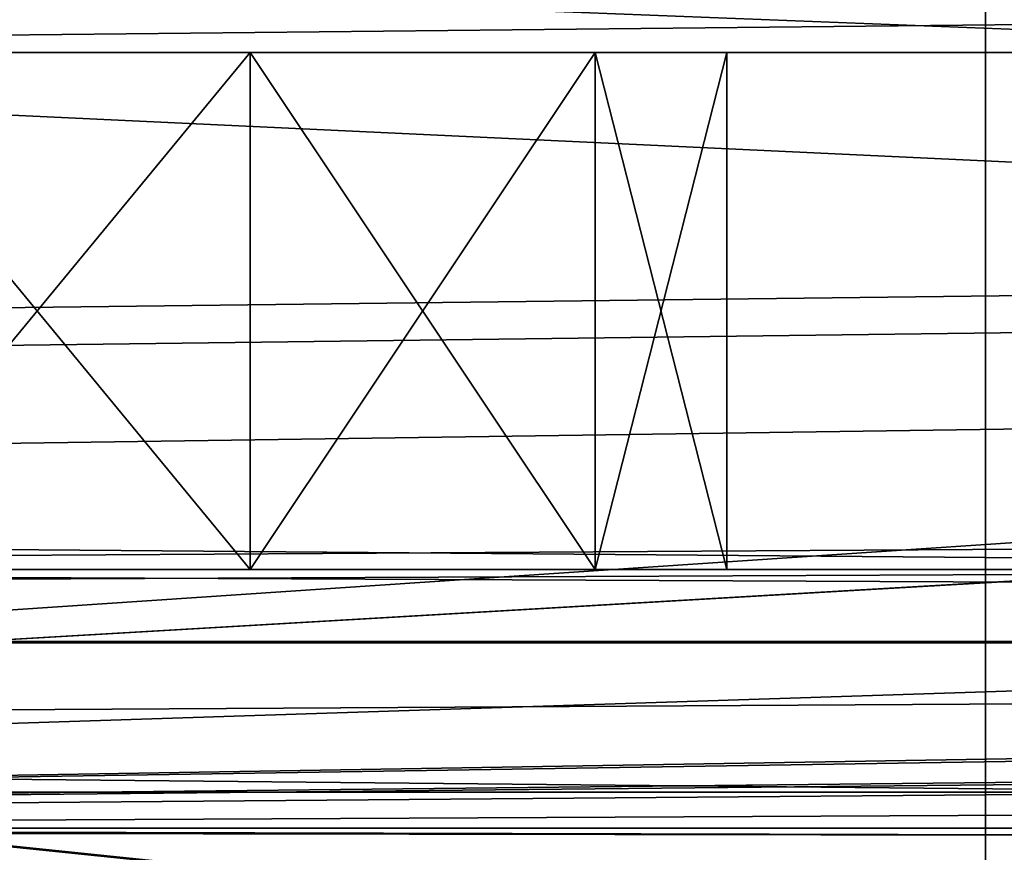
# Model space of a CAD drawing. Extents: x -398 to 398, y -1355 to -82.
# Tile 95 of 256: x -150.1 to -144.39, y -109.87 to -105.04. Entities that reach past the tile are written whole.
import ezdxf

# ---------------------------------------------------------------- set-up
doc = ezdxf.new("R2010")
doc.units = 0
doc.header["$MEASUREMENT"] = 0

msp = doc.modelspace()

# ---------------------------------------------------------------- linework, layer by layer
for points in [[(395.5, -525.467285, 437.803314), (395.5, -81.938164, 160.655502), (-395.5, -81.938164, 160.655502)], [(395.5, -525.467285, 437.803314), (-395.5, -81.938164, 160.655502), (-395.5, -525.467285, 437.803314)], [(-22.229691, -124.655098, 181.452103), (-396.5, -85.435806, 156.945206), (-395.5, -84.587761, 156.415207)], [(-22.229691, -124.6604, 181.443604), (-396.5, -85.441109, 156.936707), (-395.5, -84.593063, 156.406799)], [(395.5, -528.116882, 433.562988), (395.5, -84.587761, 156.415207), (-395.5, -84.587761, 156.415207)], [(395.5, -528.116882, 433.562988), (-395.5, -84.587761, 156.415207), (-395.5, -528.116882, 433.562988)], [(-395.5, -84.587761, 156.415207), (395.5, -84.587761, 156.415207), (-19.442101, -123.289597, 180.598801)], [(-395.5, -84.587761, 156.415207), (-19.442101, -123.289597, 180.598801), (-21.06683, -123.633301, 180.813599)], [(-395.5, -84.587761, 156.415207), (-21.06683, -123.633301, 180.813599), (-22.229691, -124.655098, 181.452103)], [(-395.5, -84.593063, 156.406799), (395.5, -84.593063, 156.406799), (-19.442101, -123.294899, 180.590302)], [(-395.5, -84.593063, 156.406799), (-19.442101, -123.294899, 180.590302), (-21.06683, -123.638603, 180.805099)], [(-395.5, -84.593063, 156.406799), (-21.06683, -123.638603, 180.805099), (-22.229691, -124.6604, 181.443604)], [(-396.5, -85.435806, 156.945206), (-22.478531, -125.502296, 181.981506), (-22.478531, -130.514999, 185.1138)], [(-396.5, -85.435806, 156.945206), (-22.478531, -130.514999, 185.1138), (-50.35714, -414.036102, 362.277405)], [(-396.5, -85.435806, 156.945206), (-50.35714, -414.036102, 362.277405), (-52.76738, -414.882812, 362.806488)], [(-396.5, -85.435806, 156.945206), (-52.76738, -414.882812, 362.806488), (-53.272449, -415.311096, 363.074097)], [(-396.5, -85.435806, 156.945206), (-53.272449, -415.311096, 363.074097), (-54.270809, -417.355103, 364.351288)], [(-396.5, -85.435806, 156.945206), (-54.270809, -417.355103, 364.351288), (-54.270809, -417.960785, 364.729889)], [(-396.5, -85.435806, 156.945206), (-54.270809, -417.960785, 364.729889), (-53.272449, -420.004791, 366.007111)], [(-396.5, -85.435806, 156.945206), (-53.272449, -420.004791, 366.007111), (-396.366211, -527.69281, 433.298004)], [(-22.478531, -125.502296, 181.981506), (-396.5, -85.435806, 156.945206), (-22.229691, -124.655098, 181.452103)], [(-396.5, -85.441109, 156.936707), (-22.478531, -125.507599, 181.973007), (-22.478531, -130.520294, 185.105301)], [(-396.5, -85.441109, 156.936707), (-22.478531, -130.520294, 185.105301), (-50.35714, -414.041412, 362.26889)], [(-396.5, -85.441109, 156.936707), (-50.35714, -414.041412, 362.26889), (-52.76738, -414.888092, 362.798004)], [(-396.5, -85.441109, 156.936707), (-52.76738, -414.888092, 362.798004), (-53.272449, -415.316406, 363.065613)], [(-396.5, -85.441109, 156.936707), (-53.272449, -415.316406, 363.065613), (-54.270809, -417.360413, 364.342896)], [(-396.5, -85.441109, 156.936707), (-54.270809, -417.360413, 364.342896), (-54.270809, -417.966095, 364.721405)], [(-396.5, -85.441109, 156.936707), (-54.270809, -417.966095, 364.721405), (-53.272449, -420.010101, 365.998596)], [(-396.5, -85.441109, 156.936707), (-53.272449, -420.010101, 365.998596), (-396.366211, -527.69812, 433.289612)], [(-22.478531, -125.507599, 181.973007), (-396.5, -85.441109, 156.936707), (-22.229691, -124.6604, 181.443604)], [(243, -100.280098, 127.672203), (-235.265503, -167.884293, 169.916), (-243, -100.280098, 127.672203)], [(243, -100.280098, 127.672203), (235.265503, -167.884293, 169.916), (-235.265503, -167.884293, 169.916)], [(243, -100.704002, 126.993698), (-235.265503, -168.308197, 169.237503), (-243, -100.704002, 126.993698)], [(243, -100.704002, 126.993698), (235.265503, -168.308197, 169.237503), (-235.265503, -168.308197, 169.237503)], [(-243, -101.233902, -0.8), (-231.629807, -107.4487, -0.8), (-85.172813, -108.651802, -0.8)], [(-243, -101.233902, -0.8), (-85.172813, -108.651802, -0.8), (-84.370171, -107.4487, -0.8)], [(-243, -101.233902, -0.8), (-84.370171, -107.4487, -0.8), (-83, -106.983902, -0.8)], [(-243, -101.233902, -0.8), (-83, -106.983902, -0.8), (80.827187, -108.651802, -0.8)], [(-243, -101.233902, -0.8), (80.827187, -108.651802, -0.8), (81.629829, -107.4487, -0.8)], [(-243, -101.233902, -0.8), (81.629829, -107.4487, -0.8), (83, -106.983902, -0.8)], [(-243, -101.233902, -0.8), (83, -106.983902, -0.8), (230.827194, -108.651802, -0.8)], [(-243, -101.233902, -0.8), (230.827194, -108.651802, -0.8), (231.629807, -107.4487, -0.8)], [(-243, -101.233902, -0.8), (231.629807, -107.4487, -0.8), (233, -106.983902, -0.8)], [(-243, -101.233902, -0.8), (233, -106.983902, -0.8), (242.412903, -106.942398, -0.8)], [(-243, -101.233902, -0.8), (242.412903, -106.942398, -0.8), (243, -103.233902, -0.8)], [(-243, -101.233902), (-231.629807, -107.4487), (-85.172813, -108.651802)], [(-243, -101.233902), (-85.172813, -108.651802), (-84.370171, -107.4487)], [(-243, -101.233902), (-84.370171, -107.4487), (-83, -106.983902)], [(-243, -101.233902), (-83, -106.983902), (80.827187, -108.651802)], [(-243, -101.233902), (80.827187, -108.651802), (81.629829, -107.4487)], [(-243, -101.233902), (81.629829, -107.4487), (83, -106.983902)], [(-243, -101.233902), (83, -106.983902), (230.827194, -108.651802)], [(-243, -101.233902), (230.827194, -108.651802), (231.629807, -107.4487)], [(-243, -101.233902), (231.629807, -107.4487), (233, -106.983902)], [(-243, -101.233902), (233, -106.983902), (242.412903, -106.942398)], [(-243, -101.233902), (242.412903, -106.942398), (243, -103.233902)], [(-144.5, -101.233902, 114.3228), (-144.5, -101.233902, 115.122803), (-144.5, -110.233902, 114.3228)], [(-144.5, -110.233902, 114.3228), (-144.5, -101.233902, 115.122803), (-144.5, -110.233902, 115.122803)], [(-31, -102.983902, 114.3228), (-144.5, -101.233902, 114.3228), (-31, -107.483902, 114.3228)], [(-31, -107.483902, 114.3228), (-144.5, -101.233902, 114.3228), (-144.5, -110.233902, 114.3228)], [(-31, -102.983902, 115.122803), (-144.5, -101.233902, 115.122803), (-31, -107.483902, 115.122803)], [(-31, -107.483902, 115.122803), (-144.5, -101.233902, 115.122803), (-144.5, -110.233902, 115.122803)], [(-255, -101.733902), (-233, -107.733902), (255, -101.733902)], [(-255, -101.733902, 0.8), (-233, -107.733902, 0.8), (255, -101.733902, 0.8)], [(255, -101.733902), (-233, -107.733902), (-232.166, -107.986397)], [(255, -101.733902, 0.8), (-233, -107.733902, 0.8), (-232.166, -107.986397, 0.8)], [(255, -101.733902), (-232.166, -107.986397), (-231.614594, -108.660004)], [(255, -101.733902, 0.8), (-232.166, -107.986397, 0.8), (-231.614594, -108.660004, 0.8)], [(255, -101.733902), (-231.614594, -108.660004), (-83, -107.733902)], [(255, -101.733902, 0.8), (-231.614594, -108.660004, 0.8), (-83, -107.733902, 0.8)], [(-169, -103.733902, 13.57285), (-169, -109.733902, 13.57285), (-105, -105.433899, 13.57285)], [(-169, -103.733902, 13.57285), (-105, -105.433899, 13.57285), (-105, -104.933899, 13.57285)], [(-169, -109.733902, 113.5728), (-169, -103.733902, 113.5728), (-29.5, -105.233902, 113.5728)], [(-169, -103.733902, 113.5728), (169, -103.733902, 113.5728), (22.5, -105.233902, 113.5728)], [(-169, -103.733902, 113.5728), (22.5, -105.233902, 113.5728), (-22.5, -105.233902, 113.5728)], [(-169, -103.733902, 113.5728), (-22.5, -105.233902, 113.5728), (-29.5, -105.233902, 113.5728)], [(-160, -105.233902, 23.572849), (160, -105.233902, 23.572849), (-160, -103.733902, 23.572849)], [(-160, -103.733902, 23.572849), (160, -105.233902, 23.572849), (160, -103.733902, 23.572849)], [(-15.6, -105.233902, 103.5728), (-160, -105.233902, 103.5728), (-15.6, -103.733902, 103.5728)], [(-15.6, -103.733902, 103.5728), (-160, -105.233902, 103.5728), (-160, -103.733902, 103.5728)], [(-169, -109.733902, 113.5728), (-29.5, -105.233902, 113.5728), (-29.5, -108.233902, 113.5728)], [(-160, -105.233902, 103.5728), (-151.530807, -105.233902, 102.268402), (-150, -105.233902, 102.572899)], [(-160, -105.233902, 103.5728), (-150, -105.233902, 102.572899), (-15.6, -105.233902, 103.5728)], [(-160, -105.233902, 23.572849), (160, -105.233902, 23.572849), (-150, -105.233902, 24.57283)], [(-160, -105.233902, 23.572849), (-150, -105.233902, 24.57283), (-151.530807, -105.233902, 24.87727)], [(-150, -105.233902, 92.572861), (-150, -105.233902, 94.57283), (-151.530807, -105.233902, 94.877274)], [(-150, -105.233902, 92.572861), (-151.530807, -105.233902, 94.877274), (-151.530807, -105.233902, 92.268417)], [(-150, -105.233902, 32.572861), (-151.530807, -105.233902, 34.87727), (-151.530807, -105.233902, 32.268421)], [(-151.530807, -105.233902, 34.87727), (-150, -105.233902, 32.572861), (-150, -105.233902, 34.57283)], [(-150, -105.233902, 42.572861), (-151.530807, -105.233902, 44.87727), (-151.530807, -105.233902, 42.268421)], [(-151.530807, -105.233902, 44.87727), (-150, -105.233902, 42.572861), (-150, -105.233902, 44.57283)], [(-150, -105.233902, 52.572861), (-151.530807, -105.233902, 54.87727), (-151.530807, -105.233902, 52.268421)], [(-151.530807, -105.233902, 54.87727), (-150, -105.233902, 52.572861), (-150, -105.233902, 54.57283)], [(-150, -105.233902, 72.572861), (-151.530807, -105.233902, 74.877274), (-151.530807, -105.233902, 72.268417)], [(-151.530807, -105.233902, 74.877274), (-150, -105.233902, 72.572861), (-150, -105.233902, 74.57283)], [(-150, -105.233902, 82.572861), (-151.530807, -105.233902, 84.877274), (-151.530807, -105.233902, 82.268417)], [(-151.530807, -105.233902, 84.877274), (-150, -105.233902, 82.572861), (-150, -105.233902, 84.57283)], [(-150, -105.233902, 62.572861), (-151.530807, -105.233902, 64.877274), (-151.530807, -105.233902, 62.268421)], [(-151.530807, -105.233902, 64.877274), (-150, -105.233902, 62.572861), (-150, -105.233902, 64.57283)], [(-148.763901, -105.233902, 32.377071), (-148.763901, -108.233902, 32.377071), (-151.236099, -108.233902, 32.377071)], [(-148.763901, -105.233902, 32.377071), (-151.236099, -108.233902, 32.377071), (-151.236099, -105.233902, 32.377071)], [(-151.236099, -105.233902, 24.76862), (-151.236099, -108.233902, 24.76862), (-148.763901, -108.233902, 24.76862)], [(-151.236099, -105.233902, 24.76862), (-148.763901, -108.233902, 24.76862), (-148.763901, -105.233902, 24.76862)], [(-148.763901, -105.233902, 42.377071), (-148.763901, -108.233902, 42.377071), (-151.236099, -108.233902, 42.377071)], [(-148.763901, -105.233902, 42.377071), (-151.236099, -108.233902, 42.377071), (-151.236099, -105.233902, 42.377071)], [(-151.236099, -105.233902, 34.76862), (-151.236099, -108.233902, 34.76862), (-148.763901, -108.233902, 34.76862)], [(-151.236099, -105.233902, 34.76862), (-148.763901, -108.233902, 34.76862), (-148.763901, -105.233902, 34.76862)], [(-148.763901, -105.233902, 52.377071), (-148.763901, -108.233902, 52.377071), (-151.236099, -108.233902, 52.377071)], [(-148.763901, -105.233902, 52.377071), (-151.236099, -108.233902, 52.377071), (-151.236099, -105.233902, 52.377071)], [(-151.236099, -105.233902, 44.76862), (-151.236099, -108.233902, 44.76862), (-148.763901, -108.233902, 44.76862)], [(-151.236099, -105.233902, 44.76862), (-148.763901, -108.233902, 44.76862), (-148.763901, -105.233902, 44.76862)], [(-148.763901, -105.233902, 62.377071), (-148.763901, -108.233902, 62.377071), (-151.236099, -108.233902, 62.377071)], [(-148.763901, -105.233902, 62.377071), (-151.236099, -108.233902, 62.377071), (-151.236099, -105.233902, 62.377071)], [(-151.236099, -105.233902, 54.76862), (-151.236099, -108.233902, 54.76862), (-148.763901, -108.233902, 54.76862)], [(-151.236099, -105.233902, 54.76862), (-148.763901, -108.233902, 54.76862), (-148.763901, -105.233902, 54.76862)], [(-148.763901, -105.233902, 72.377083), (-148.763901, -108.233902, 72.377083), (-151.236099, -108.233902, 72.377083)], [(-148.763901, -105.233902, 72.377083), (-151.236099, -108.233902, 72.377083), (-151.236099, -105.233902, 72.377083)], [(-151.236099, -105.233902, 64.768623), (-151.236099, -108.233902, 64.768623), (-148.763901, -108.233902, 64.768623)], [(-151.236099, -105.233902, 64.768623), (-148.763901, -108.233902, 64.768623), (-148.763901, -105.233902, 64.768623)], [(-148.763901, -105.233902, 82.377083), (-148.763901, -108.233902, 82.377083), (-151.236099, -108.233902, 82.377083)], [(-148.763901, -105.233902, 82.377083), (-151.236099, -108.233902, 82.377083), (-151.236099, -105.233902, 82.377083)], [(-151.236099, -105.233902, 74.768623), (-151.236099, -108.233902, 74.768623), (-148.763901, -108.233902, 74.768623)], [(-151.236099, -105.233902, 74.768623), (-148.763901, -108.233902, 74.768623), (-148.763901, -105.233902, 74.768623)], [(-148.763901, -105.233902, 92.377083), (-148.763901, -108.233902, 92.377083), (-151.236099, -108.233902, 92.377083)], [(-148.763901, -105.233902, 92.377083), (-151.236099, -108.233902, 92.377083), (-151.236099, -105.233902, 92.377083)], [(-151.236099, -105.233902, 84.768623), (-151.236099, -108.233902, 84.768623), (-148.763901, -108.233902, 84.768623)], [(-151.236099, -105.233902, 84.768623), (-148.763901, -108.233902, 84.768623), (-148.763901, -105.233902, 84.768623)], [(-148.763901, -105.233902, 102.377098), (-148.763901, -108.233902, 102.377098), (-151.236099, -108.233902, 102.377098)], [(-148.763901, -105.233902, 102.377098), (-151.236099, -108.233902, 102.377098), (-151.236099, -105.233902, 102.377098)], [(-151.236099, -105.233902, 94.768623), (-151.236099, -108.233902, 94.768623), (-148.763901, -108.233902, 94.768623)], [(-151.236099, -105.233902, 94.768623), (-148.763901, -108.233902, 94.768623), (-148.763901, -105.233902, 94.768623)], [(-15.6, -105.233902, 103.5728), (-150, -105.233902, 102.572899), (-140, -105.233902, 102.572899)], [(160, -105.233902, 23.572849), (-140, -105.233902, 24.57283), (-150, -105.233902, 24.57283)], [(-148.469193, -105.233902, 92.268417), (-148.469193, -105.233902, 94.877274), (-150, -105.233902, 94.57283)], [(-148.469193, -105.233902, 92.268417), (-150, -105.233902, 94.57283), (-150, -105.233902, 92.572861)], [(-148.469193, -105.233902, 102.268402), (-140, -105.233902, 102.572899), (-150, -105.233902, 102.572899)], [(-141.530807, -105.233902, 24.87727), (-148.469193, -105.233902, 24.87727), (-150, -105.233902, 24.57283)], [(-141.530807, -105.233902, 24.87727), (-150, -105.233902, 24.57283), (-140, -105.233902, 24.57283)], [(-150, -105.233902, 34.57283), (-150, -105.233902, 32.572861), (-148.469193, -105.233902, 32.268421)], [(-150, -105.233902, 34.57283), (-148.469193, -105.233902, 32.268421), (-148.469193, -105.233902, 34.87727)], [(-150, -105.233902, 44.57283), (-150, -105.233902, 42.572861), (-148.469193, -105.233902, 42.268421)], [(-150, -105.233902, 44.57283), (-148.469193, -105.233902, 42.268421), (-148.469193, -105.233902, 44.87727)], [(-150, -105.233902, 54.57283), (-150, -105.233902, 52.572861), (-148.469193, -105.233902, 52.268421)], [(-150, -105.233902, 54.57283), (-148.469193, -105.233902, 52.268421), (-148.469193, -105.233902, 54.87727)], [(-150, -105.233902, 74.57283), (-150, -105.233902, 72.572861), (-148.469193, -105.233902, 72.268417)], [(-150, -105.233902, 74.57283), (-148.469193, -105.233902, 72.268417), (-148.469193, -105.233902, 74.877274)], [(-150, -105.233902, 84.57283), (-150, -105.233902, 82.572861), (-148.469193, -105.233902, 82.268417)], [(-150, -105.233902, 84.57283), (-148.469193, -105.233902, 82.268417), (-148.469193, -105.233902, 84.877274)], [(-150, -105.233902, 64.57283), (-150, -105.233902, 62.572861), (-148.469193, -105.233902, 62.268421)], [(-150, -105.233902, 64.57283), (-148.469193, -105.233902, 62.268421), (-148.469193, -105.233902, 64.877274)], [(-148.763901, -108.233902, 32.377071), (-146.763901, -105.233902, 30.92399), (-146.763901, -108.233902, 30.92399)], [(-146.763901, -105.233902, 30.92399), (-148.763901, -108.233902, 32.377071), (-148.763901, -105.233902, 32.377071)], [(-148.763901, -105.233902, 24.76862), (-148.763901, -108.233902, 24.76862), (-146.763901, -108.233902, 26.221701)], [(-148.763901, -105.233902, 24.76862), (-146.763901, -108.233902, 26.221701), (-146.763901, -105.233902, 26.221701)], [(-148.763901, -108.233902, 42.377071), (-146.763901, -105.233902, 40.923988), (-146.763901, -108.233902, 40.923988)], [(-146.763901, -105.233902, 40.923988), (-148.763901, -108.233902, 42.377071), (-148.763901, -105.233902, 42.377071)], [(-148.763901, -105.233902, 34.76862), (-148.763901, -108.233902, 34.76862), (-146.763901, -108.233902, 36.221699)], [(-148.763901, -105.233902, 34.76862), (-146.763901, -108.233902, 36.221699), (-146.763901, -105.233902, 36.221699)], [(-148.763901, -108.233902, 52.377071), (-146.763901, -105.233902, 50.923988), (-146.763901, -108.233902, 50.923988)], [(-146.763901, -105.233902, 50.923988), (-148.763901, -108.233902, 52.377071), (-148.763901, -105.233902, 52.377071)], [(-148.763901, -105.233902, 44.76862), (-148.763901, -108.233902, 44.76862), (-146.763901, -108.233902, 46.221699)], [(-148.763901, -105.233902, 44.76862), (-146.763901, -108.233902, 46.221699), (-146.763901, -105.233902, 46.221699)], [(-148.763901, -108.233902, 62.377071), (-146.763901, -105.233902, 60.923988), (-146.763901, -108.233902, 60.923988)], [(-146.763901, -105.233902, 60.923988), (-148.763901, -108.233902, 62.377071), (-148.763901, -105.233902, 62.377071)], [(-148.763901, -105.233902, 54.76862), (-148.763901, -108.233902, 54.76862), (-146.763901, -108.233902, 56.221699)], [(-148.763901, -105.233902, 54.76862), (-146.763901, -108.233902, 56.221699), (-146.763901, -105.233902, 56.221699)], [(-148.763901, -108.233902, 72.377083), (-146.763901, -105.233902, 70.923988), (-146.763901, -108.233902, 70.923988)], [(-146.763901, -105.233902, 70.923988), (-148.763901, -108.233902, 72.377083), (-148.763901, -105.233902, 72.377083)], [(-148.763901, -105.233902, 64.768623), (-148.763901, -108.233902, 64.768623), (-146.763901, -108.233902, 66.221703)], [(-148.763901, -105.233902, 64.768623), (-146.763901, -108.233902, 66.221703), (-146.763901, -105.233902, 66.221703)], [(-148.763901, -108.233902, 82.377083), (-146.763901, -105.233902, 80.923988), (-146.763901, -108.233902, 80.923988)], [(-146.763901, -105.233902, 80.923988), (-148.763901, -108.233902, 82.377083), (-148.763901, -105.233902, 82.377083)], [(-148.763901, -105.233902, 74.768623), (-148.763901, -108.233902, 74.768623), (-146.763901, -108.233902, 76.221703)], [(-148.763901, -105.233902, 74.768623), (-146.763901, -108.233902, 76.221703), (-146.763901, -105.233902, 76.221703)], [(-148.763901, -108.233902, 92.377083), (-146.763901, -105.233902, 90.923988), (-146.763901, -108.233902, 90.923988)], [(-146.763901, -105.233902, 90.923988), (-148.763901, -108.233902, 92.377083), (-148.763901, -105.233902, 92.377083)], [(-148.763901, -105.233902, 84.768623), (-148.763901, -108.233902, 84.768623), (-146.763901, -108.233902, 86.221703)], [(-148.763901, -105.233902, 84.768623), (-146.763901, -108.233902, 86.221703), (-146.763901, -105.233902, 86.221703)], [(-148.763901, -108.233902, 102.377098), (-146.763901, -105.233902, 100.924004), (-146.763901, -108.233902, 100.924004)], [(-146.763901, -105.233902, 100.924004), (-148.763901, -108.233902, 102.377098), (-148.763901, -105.233902, 102.377098)], [(-148.763901, -105.233902, 94.768623), (-148.763901, -108.233902, 94.768623), (-146.763901, -108.233902, 96.221703)], [(-148.763901, -105.233902, 94.768623), (-146.763901, -108.233902, 96.221703), (-146.763901, -105.233902, 96.221703)], [(-146.674103, -105.233902, 90.795097), (-146.674103, -105.233902, 96.350594), (-148.469193, -105.233902, 94.877274)], [(-146.674103, -105.233902, 90.795097), (-148.469193, -105.233902, 94.877274), (-148.469193, -105.233902, 92.268417)], [(-140, -105.233902, 102.572899), (-148.469193, -105.233902, 102.268402), (-141.530807, -105.233902, 102.268402)], [(-141.530807, -105.233902, 102.268402), (-148.469193, -105.233902, 102.268402), (-146.674103, -105.233902, 100.795097)], [(-143.325897, -105.233902, 26.35059), (-146.674103, -105.233902, 26.35059), (-148.469193, -105.233902, 24.87727)], [(-143.325897, -105.233902, 26.35059), (-148.469193, -105.233902, 24.87727), (-141.530807, -105.233902, 24.87727)], [(-148.469193, -105.233902, 34.87727), (-148.469193, -105.233902, 32.268421), (-146.674103, -105.233902, 30.795099)], [(-148.469193, -105.233902, 34.87727), (-146.674103, -105.233902, 30.795099), (-146.674103, -105.233902, 36.35059)], [(-148.469193, -105.233902, 44.87727), (-148.469193, -105.233902, 42.268421), (-146.674103, -105.233902, 40.795101)], [(-148.469193, -105.233902, 44.87727), (-146.674103, -105.233902, 40.795101), (-146.674103, -105.233902, 46.35059)], [(-148.469193, -105.233902, 54.87727), (-148.469193, -105.233902, 52.268421), (-146.674103, -105.233902, 50.795101)], [(-148.469193, -105.233902, 54.87727), (-146.674103, -105.233902, 50.795101), (-146.674103, -105.233902, 56.35059)], [(-148.469193, -105.233902, 74.877274), (-148.469193, -105.233902, 72.268417), (-146.674103, -105.233902, 70.795097)], [(-148.469193, -105.233902, 74.877274), (-146.674103, -105.233902, 70.795097), (-146.674103, -105.233902, 76.350594)], [(-148.469193, -105.233902, 84.877274), (-148.469193, -105.233902, 82.268417), (-146.674103, -105.233902, 80.795097)], [(-148.469193, -105.233902, 84.877274), (-146.674103, -105.233902, 80.795097), (-146.674103, -105.233902, 86.350594)], [(-148.469193, -105.233902, 64.877274), (-148.469193, -105.233902, 62.268421), (-146.674103, -105.233902, 60.795101)], [(-148.469193, -105.233902, 64.877274), (-146.674103, -105.233902, 60.795101), (-146.674103, -105.233902, 66.350594)], [(-146.763901, -108.233902, 30.92399), (-146.763901, -105.233902, 30.92399), (-146, -105.233902, 28.572849)], [(-146.763901, -108.233902, 30.92399), (-146, -105.233902, 28.572849), (-146, -108.233902, 28.572849)], [(-146.763901, -105.233902, 26.221701), (-146.763901, -108.233902, 26.221701), (-146, -108.233902, 28.572849)], [(-146.763901, -105.233902, 26.221701), (-146, -108.233902, 28.572849), (-146, -105.233902, 28.572849)], [(-146.763901, -108.233902, 40.923988), (-146.763901, -105.233902, 40.923988), (-146, -105.233902, 38.572849)], [(-146.763901, -108.233902, 40.923988), (-146, -105.233902, 38.572849), (-146, -108.233902, 38.572849)], [(-146.763901, -105.233902, 36.221699), (-146.763901, -108.233902, 36.221699), (-146, -108.233902, 38.572849)], [(-146.763901, -105.233902, 36.221699), (-146, -108.233902, 38.572849), (-146, -105.233902, 38.572849)], [(-146.763901, -108.233902, 50.923988), (-146.763901, -105.233902, 50.923988), (-146, -105.233902, 48.572849)], [(-146.763901, -108.233902, 50.923988), (-146, -105.233902, 48.572849), (-146, -108.233902, 48.572849)], [(-146.763901, -105.233902, 46.221699), (-146.763901, -108.233902, 46.221699), (-146, -108.233902, 48.572849)], [(-146.763901, -105.233902, 46.221699), (-146, -108.233902, 48.572849), (-146, -105.233902, 48.572849)], [(-146.763901, -108.233902, 60.923988), (-146.763901, -105.233902, 60.923988), (-146, -105.233902, 58.572849)], [(-146.763901, -108.233902, 60.923988), (-146, -105.233902, 58.572849), (-146, -108.233902, 58.572849)], [(-146.763901, -105.233902, 56.221699), (-146.763901, -108.233902, 56.221699), (-146, -108.233902, 58.572849)], [(-146.763901, -105.233902, 56.221699), (-146, -108.233902, 58.572849), (-146, -105.233902, 58.572849)], [(-146.763901, -108.233902, 70.923988), (-146.763901, -105.233902, 70.923988), (-146, -105.233902, 68.572853)], [(-146.763901, -108.233902, 70.923988), (-146, -105.233902, 68.572853), (-146, -108.233902, 68.572853)], [(-146.763901, -105.233902, 66.221703), (-146.763901, -108.233902, 66.221703), (-146, -108.233902, 68.572853)], [(-146.763901, -105.233902, 66.221703), (-146, -108.233902, 68.572853), (-146, -105.233902, 68.572853)], [(-146.763901, -108.233902, 80.923988), (-146.763901, -105.233902, 80.923988), (-146, -105.233902, 78.572853)], [(-146.763901, -108.233902, 80.923988), (-146, -105.233902, 78.572853), (-146, -108.233902, 78.572853)], [(-146.763901, -105.233902, 76.221703), (-146.763901, -108.233902, 76.221703), (-146, -108.233902, 78.572853)], [(-146.763901, -105.233902, 76.221703), (-146, -108.233902, 78.572853), (-146, -105.233902, 78.572853)], [(-146.763901, -108.233902, 90.923988), (-146.763901, -105.233902, 90.923988), (-146, -105.233902, 88.572853)], [(-146.763901, -108.233902, 90.923988), (-146, -105.233902, 88.572853), (-146, -108.233902, 88.572853)], [(-146.763901, -105.233902, 86.221703), (-146.763901, -108.233902, 86.221703), (-146, -108.233902, 88.572853)], [(-146.763901, -105.233902, 86.221703), (-146, -108.233902, 88.572853), (-146, -105.233902, 88.572853)], [(-146.763901, -108.233902, 100.924004), (-146.763901, -105.233902, 100.924004), (-146, -105.233902, 98.572853)], [(-146.763901, -108.233902, 100.924004), (-146, -105.233902, 98.572853), (-146, -108.233902, 98.572853)], [(-146.763901, -105.233902, 96.221703), (-146.763901, -108.233902, 96.221703), (-146, -108.233902, 98.572853)], [(-146.763901, -105.233902, 96.221703), (-146, -108.233902, 98.572853), (-146, -105.233902, 98.572853)], [(-146, -105.233902, 88.572853), (-146, -105.233902, 98.572853), (-146.674103, -105.233902, 96.350594)], [(-146, -105.233902, 88.572853), (-146.674103, -105.233902, 96.350594), (-146.674103, -105.233902, 90.795097)], [(-141.530807, -105.233902, 102.268402), (-146.674103, -105.233902, 100.795097), (-143.325897, -105.233902, 100.795097)], [(-143.325897, -105.233902, 100.795097), (-146.674103, -105.233902, 100.795097), (-146, -105.233902, 98.572853)], [(-144, -105.233902, 28.572849), (-146, -105.233902, 28.572849), (-146.674103, -105.233902, 26.35059)], [(-144, -105.233902, 28.572849), (-146.674103, -105.233902, 26.35059), (-143.325897, -105.233902, 26.35059)], [(-146.674103, -105.233902, 36.35059), (-146.674103, -105.233902, 30.795099), (-146, -105.233902, 28.572849)], [(-146.674103, -105.233902, 36.35059), (-146, -105.233902, 28.572849), (-146, -105.233902, 38.572849)], [(-146.674103, -105.233902, 46.35059), (-146.674103, -105.233902, 40.795101), (-146, -105.233902, 38.572849)], [(-146.674103, -105.233902, 46.35059), (-146, -105.233902, 38.572849), (-146, -105.233902, 48.572849)], [(-146.674103, -105.233902, 56.35059), (-146.674103, -105.233902, 50.795101), (-146, -105.233902, 48.572849)], [(-146.674103, -105.233902, 56.35059), (-146, -105.233902, 48.572849), (-146, -105.233902, 58.572849)], [(-146.674103, -105.233902, 76.350594), (-146.674103, -105.233902, 70.795097), (-146, -105.233902, 68.572853)], [(-146.674103, -105.233902, 76.350594), (-146, -105.233902, 68.572853), (-146, -105.233902, 78.572853)], [(-146.674103, -105.233902, 86.350594), (-146.674103, -105.233902, 80.795097), (-146, -105.233902, 78.572853)], [(-146.674103, -105.233902, 86.350594), (-146, -105.233902, 78.572853), (-146, -105.233902, 88.572853)], [(-146.674103, -105.233902, 66.350594), (-146.674103, -105.233902, 60.795101), (-146, -105.233902, 58.572849)], [(-146.674103, -105.233902, 66.350594), (-146, -105.233902, 58.572849), (-146, -105.233902, 68.572853)], [(-144, -105.233902, 88.572853), (-144, -105.233902, 98.572853), (-146, -105.233902, 98.572853)], [(-144, -105.233902, 88.572853), (-146, -105.233902, 98.572853), (-146, -105.233902, 88.572853)], [(-143.325897, -105.233902, 100.795097), (-146, -105.233902, 98.572853), (-144, -105.233902, 98.572853)], [(-144, -105.233902, 38.572849), (-146, -105.233902, 28.572849), (-144, -105.233902, 28.572849)], [(-146, -105.233902, 28.572849), (-144, -105.233902, 38.572849), (-146, -105.233902, 38.572849)], [(-146, -105.233902, 38.572849), (-144, -105.233902, 38.572849), (-144, -105.233902, 48.572849)], [(-146, -105.233902, 38.572849), (-144, -105.233902, 48.572849), (-146, -105.233902, 48.572849)], [(-146, -105.233902, 48.572849), (-144, -105.233902, 48.572849), (-144, -105.233902, 58.572849)], [(-146, -105.233902, 48.572849), (-144, -105.233902, 58.572849), (-146, -105.233902, 58.572849)], [(-146, -105.233902, 58.572849), (-144, -105.233902, 58.572849), (-144, -105.233902, 68.572853)], [(-146, -105.233902, 58.572849), (-144, -105.233902, 68.572853), (-146, -105.233902, 68.572853)], [(-146, -105.233902, 68.572853), (-144, -105.233902, 68.572853), (-144, -105.233902, 78.572853)], [(-146, -105.233902, 68.572853), (-144, -105.233902, 78.572853), (-146, -105.233902, 78.572853)], [(-146, -105.233902, 78.572853), (-144, -105.233902, 78.572853), (-144, -105.233902, 88.572853)], [(-146, -105.233902, 78.572853), (-144, -105.233902, 88.572853), (-146, -105.233902, 88.572853)], [(-169, -109.733902, 13.57285), (169, -109.733902, 13.57285), (105, -105.433899, 13.57285)], [(-169, -109.733902, 13.57285), (105, -105.433899, 13.57285), (95, -105.433899, 13.57285)], [(-169, -109.733902, 13.57285), (95, -105.433899, 13.57285), (-95, -105.433899, 13.57285)], [(-169, -109.733902, 13.57285), (-95, -105.433899, 13.57285), (-105, -105.433899, 13.57285)], [(-230.827194, -108.651802, -0.8), (-85.172813, -108.651802, -0.8), (-231.629807, -107.4487, -0.8)], [(-230.827194, -108.651802), (-85.172813, -108.651802), (-231.629807, -107.4487)], [(144.5, -110.233902, 114.3228), (-31, -107.483902, 114.3228), (-144.5, -110.233902, 114.3228)], [(144.5, -110.233902, 115.122803), (-31, -107.483902, 115.122803), (-144.5, -110.233902, 115.122803)], [(-231.614594, -108.660004), (-83.834007, -107.986397), (-83, -107.733902)], [(-231.614594, -108.660004, 0.8), (-83.834007, -107.986397, 0.8), (-83, -107.733902, 0.8)], [(-83.834007, -107.986397), (-231.614594, -108.660004), (-84.385406, -108.660004)], [(-83.834007, -107.986397, 0.8), (-231.614594, -108.660004, 0.8), (-84.385406, -108.660004, 0.8)], [(-169, -109.733902, 113.5728), (-29.5, -108.233902, 113.5728), (-22.5, -108.233902, 113.5728)], [(-169, -109.733902, 113.5728), (-22.5, -108.233902, 113.5728), (22.5, -108.233902, 113.5728)], [(-169, -109.733902, 113.5728), (22.5, -108.233902, 113.5728), (169, -109.733902, 113.5728)], [(-160, -108.233902, 23.572849), (-151.530807, -108.233902, 24.87727), (-150, -108.233902, 24.57283)], [(-160, -108.233902, 23.572849), (-150, -108.233902, 24.57283), (160, -108.233902, 23.572849)], [(-160, -108.233902, 103.5728), (160, -108.233902, 103.5728), (-150, -108.233902, 102.572899)], [(-160, -108.233902, 103.5728), (-150, -108.233902, 102.572899), (-151.530807, -108.233902, 102.268402)], [(-160, -109.733902, 23.572849), (160, -109.733902, 23.572849), (-160, -108.233902, 23.572849)], [(-160, -108.233902, 23.572849), (160, -109.733902, 23.572849), (160, -108.233902, 23.572849)], [(160, -109.733902, 103.5728), (-160, -109.733902, 103.5728), (160, -108.233902, 103.5728)], [(160, -108.233902, 103.5728), (-160, -109.733902, 103.5728), (-160, -108.233902, 103.5728)], [(-150, -108.233902, 34.57283), (-151.530807, -108.233902, 32.268421), (-151.530807, -108.233902, 34.87727)], [(-151.530807, -108.233902, 32.268421), (-150, -108.233902, 34.57283), (-150, -108.233902, 32.572861)], [(-150, -108.233902, 44.57283), (-151.530807, -108.233902, 42.268421), (-151.530807, -108.233902, 44.87727)], [(-151.530807, -108.233902, 42.268421), (-150, -108.233902, 44.57283), (-150, -108.233902, 42.572861)], [(-150, -108.233902, 54.57283), (-151.530807, -108.233902, 52.268421), (-151.530807, -108.233902, 54.87727)], [(-151.530807, -108.233902, 52.268421), (-150, -108.233902, 54.57283), (-150, -108.233902, 52.572861)], [(-150, -108.233902, 64.57283), (-151.530807, -108.233902, 62.268421), (-151.530807, -108.233902, 64.877274)], [(-151.530807, -108.233902, 62.268421), (-150, -108.233902, 64.57283), (-150, -108.233902, 62.572861)], [(-150, -108.233902, 74.57283), (-151.530807, -108.233902, 72.268417), (-151.530807, -108.233902, 74.877274)], [(-151.530807, -108.233902, 72.268417), (-150, -108.233902, 74.57283), (-150, -108.233902, 72.572861)], [(-150, -108.233902, 84.57283), (-151.530807, -108.233902, 82.268417), (-151.530807, -108.233902, 84.877274)], [(-151.530807, -108.233902, 82.268417), (-150, -108.233902, 84.57283), (-150, -108.233902, 82.572861)], [(-150, -108.233902, 94.57283), (-151.530807, -108.233902, 92.268417), (-151.530807, -108.233902, 94.877274)], [(-151.530807, -108.233902, 92.268417), (-150, -108.233902, 94.57283), (-150, -108.233902, 92.572861)], [(160, -108.233902, 103.5728), (-140, -108.233902, 102.572899), (-150, -108.233902, 102.572899)], [(160, -108.233902, 23.572849), (-150, -108.233902, 24.57283), (-140, -108.233902, 24.57283)], [(-148.469193, -108.233902, 24.87727), (-140, -108.233902, 24.57283), (-150, -108.233902, 24.57283)], [(-141.530807, -108.233902, 102.268402), (-148.469193, -108.233902, 102.268402), (-150, -108.233902, 102.572899)], [(-141.530807, -108.233902, 102.268402), (-150, -108.233902, 102.572899), (-140, -108.233902, 102.572899)], [(-150, -108.233902, 32.572861), (-150, -108.233902, 34.57283), (-148.469193, -108.233902, 34.87727)], [(-150, -108.233902, 32.572861), (-148.469193, -108.233902, 34.87727), (-148.469193, -108.233902, 32.268421)], [(-150, -108.233902, 42.572861), (-150, -108.233902, 44.57283), (-148.469193, -108.233902, 44.87727)], [(-150, -108.233902, 42.572861), (-148.469193, -108.233902, 44.87727), (-148.469193, -108.233902, 42.268421)], [(-150, -108.233902, 52.572861), (-150, -108.233902, 54.57283), (-148.469193, -108.233902, 54.87727)], [(-150, -108.233902, 52.572861), (-148.469193, -108.233902, 54.87727), (-148.469193, -108.233902, 52.268421)], [(-150, -108.233902, 62.572861), (-150, -108.233902, 64.57283), (-148.469193, -108.233902, 64.877274)], [(-150, -108.233902, 62.572861), (-148.469193, -108.233902, 64.877274), (-148.469193, -108.233902, 62.268421)], [(-150, -108.233902, 72.572861), (-150, -108.233902, 74.57283), (-148.469193, -108.233902, 74.877274)], [(-150, -108.233902, 72.572861), (-148.469193, -108.233902, 74.877274), (-148.469193, -108.233902, 72.268417)], [(-150, -108.233902, 82.572861), (-150, -108.233902, 84.57283), (-148.469193, -108.233902, 84.877274)], [(-150, -108.233902, 82.572861), (-148.469193, -108.233902, 84.877274), (-148.469193, -108.233902, 82.268417)], [(-150, -108.233902, 92.572861), (-150, -108.233902, 94.57283), (-148.469193, -108.233902, 94.877274)], [(-150, -108.233902, 92.572861), (-148.469193, -108.233902, 94.877274), (-148.469193, -108.233902, 92.268417)], [(-146.674103, -108.233902, 26.35059), (-141.530807, -108.233902, 24.87727), (-148.469193, -108.233902, 24.87727)], [(-148.469193, -108.233902, 24.87727), (-141.530807, -108.233902, 24.87727), (-140, -108.233902, 24.57283)], [(-143.325897, -108.233902, 100.795097), (-146.674103, -108.233902, 100.795097), (-148.469193, -108.233902, 102.268402)], [(-143.325897, -108.233902, 100.795097), (-148.469193, -108.233902, 102.268402), (-141.530807, -108.233902, 102.268402)], [(-148.469193, -108.233902, 32.268421), (-148.469193, -108.233902, 34.87727), (-146.674103, -108.233902, 36.35059)], [(-148.469193, -108.233902, 32.268421), (-146.674103, -108.233902, 36.35059), (-146.674103, -108.233902, 30.795099)], [(-148.469193, -108.233902, 42.268421), (-148.469193, -108.233902, 44.87727), (-146.674103, -108.233902, 46.35059)], [(-148.469193, -108.233902, 42.268421), (-146.674103, -108.233902, 46.35059), (-146.674103, -108.233902, 40.795101)], [(-148.469193, -108.233902, 52.268421), (-148.469193, -108.233902, 54.87727), (-146.674103, -108.233902, 56.35059)], [(-148.469193, -108.233902, 52.268421), (-146.674103, -108.233902, 56.35059), (-146.674103, -108.233902, 50.795101)], [(-148.469193, -108.233902, 62.268421), (-148.469193, -108.233902, 64.877274), (-146.674103, -108.233902, 66.350594)], [(-148.469193, -108.233902, 62.268421), (-146.674103, -108.233902, 66.350594), (-146.674103, -108.233902, 60.795101)], [(-148.469193, -108.233902, 72.268417), (-148.469193, -108.233902, 74.877274), (-146.674103, -108.233902, 76.350594)], [(-148.469193, -108.233902, 72.268417), (-146.674103, -108.233902, 76.350594), (-146.674103, -108.233902, 70.795097)], [(-148.469193, -108.233902, 82.268417), (-148.469193, -108.233902, 84.877274), (-146.674103, -108.233902, 86.350594)], [(-148.469193, -108.233902, 82.268417), (-146.674103, -108.233902, 86.350594), (-146.674103, -108.233902, 80.795097)], [(-148.469193, -108.233902, 92.268417), (-148.469193, -108.233902, 94.877274), (-146.674103, -108.233902, 96.350594)], [(-148.469193, -108.233902, 92.268417), (-146.674103, -108.233902, 96.350594), (-146.674103, -108.233902, 90.795097)], [(-146, -108.233902, 28.572849), (-143.325897, -108.233902, 26.35059), (-146.674103, -108.233902, 26.35059)], [(-146.674103, -108.233902, 26.35059), (-143.325897, -108.233902, 26.35059), (-141.530807, -108.233902, 24.87727)], [(-144, -108.233902, 98.572853), (-146, -108.233902, 98.572853), (-146.674103, -108.233902, 100.795097)], [(-144, -108.233902, 98.572853), (-146.674103, -108.233902, 100.795097), (-143.325897, -108.233902, 100.795097)], [(-146.674103, -108.233902, 30.795099), (-146.674103, -108.233902, 36.35059), (-146, -108.233902, 38.572849)], [(-146.674103, -108.233902, 30.795099), (-146, -108.233902, 38.572849), (-146, -108.233902, 28.572849)], [(-146.674103, -108.233902, 40.795101), (-146.674103, -108.233902, 46.35059), (-146, -108.233902, 48.572849)], [(-146.674103, -108.233902, 40.795101), (-146, -108.233902, 48.572849), (-146, -108.233902, 38.572849)], [(-146.674103, -108.233902, 50.795101), (-146.674103, -108.233902, 56.35059), (-146, -108.233902, 58.572849)], [(-146.674103, -108.233902, 50.795101), (-146, -108.233902, 58.572849), (-146, -108.233902, 48.572849)], [(-146.674103, -108.233902, 60.795101), (-146.674103, -108.233902, 66.350594), (-146, -108.233902, 68.572853)], [(-146.674103, -108.233902, 60.795101), (-146, -108.233902, 68.572853), (-146, -108.233902, 58.572849)], [(-146.674103, -108.233902, 70.795097), (-146.674103, -108.233902, 76.350594), (-146, -108.233902, 78.572853)], [(-146.674103, -108.233902, 70.795097), (-146, -108.233902, 78.572853), (-146, -108.233902, 68.572853)], [(-146.674103, -108.233902, 80.795097), (-146.674103, -108.233902, 86.350594), (-146, -108.233902, 88.572853)], [(-146.674103, -108.233902, 80.795097), (-146, -108.233902, 88.572853), (-146, -108.233902, 78.572853)], [(-146.674103, -108.233902, 90.795097), (-146.674103, -108.233902, 96.350594), (-146, -108.233902, 98.572853)], [(-146.674103, -108.233902, 90.795097), (-146, -108.233902, 98.572853), (-146, -108.233902, 88.572853)], [(-146, -108.233902, 58.572849), (-144, -108.233902, 48.572849), (-146, -108.233902, 48.572849)], [(-146, -108.233902, 48.572849), (-144, -108.233902, 48.572849), (-144, -108.233902, 38.572849)], [(-146, -108.233902, 48.572849), (-144, -108.233902, 38.572849), (-146, -108.233902, 38.572849)], [(-146, -108.233902, 38.572849), (-144, -108.233902, 38.572849), (-144, -108.233902, 28.572849)], [(-146, -108.233902, 38.572849), (-144, -108.233902, 28.572849), (-146, -108.233902, 28.572849)], [(-146, -108.233902, 28.572849), (-144, -108.233902, 28.572849), (-143.325897, -108.233902, 26.35059)], [(-144, -108.233902, 48.572849), (-146, -108.233902, 58.572849), (-144, -108.233902, 58.572849)], [(-144, -108.233902, 58.572849), (-146, -108.233902, 58.572849), (-146, -108.233902, 68.572853)], [(-144, -108.233902, 58.572849), (-146, -108.233902, 68.572853), (-144, -108.233902, 68.572853)], [(-144, -108.233902, 68.572853), (-146, -108.233902, 68.572853), (-146, -108.233902, 78.572853)], [(-144, -108.233902, 68.572853), (-146, -108.233902, 78.572853), (-144, -108.233902, 78.572853)], [(-144, -108.233902, 78.572853), (-146, -108.233902, 78.572853), (-146, -108.233902, 88.572853)], [(-144, -108.233902, 78.572853), (-146, -108.233902, 88.572853), (-144, -108.233902, 88.572853)], [(-144, -108.233902, 88.572853), (-146, -108.233902, 88.572853), (-146, -108.233902, 98.572853)], [(-144, -108.233902, 88.572853), (-146, -108.233902, 98.572853), (-144, -108.233902, 98.572853)], [(-231.528595, -109.526604), (-84.385406, -108.660004), (-231.614594, -108.660004)], [(-231.528595, -109.526604, 0.8), (-84.385406, -108.660004, 0.8), (-231.614594, -108.660004, 0.8)], [(-231.528595, -109.526604), (-84.471443, -109.526604), (-84.385406, -108.660004)], [(-231.528595, -109.526604, 0.8), (-84.471443, -109.526604, 0.8), (-84.385406, -108.660004, 0.8)], [(-85.079224, -110.094803, -0.8), (-230.827194, -108.651802, -0.8), (-230.920807, -110.094803, -0.8)], [(-85.079224, -110.094803), (-230.827194, -108.651802), (-230.920807, -110.094803)], [(-85.172813, -108.651802, -0.8), (-230.827194, -108.651802, -0.8), (-85.079224, -110.094803, -0.8)], [(-85.172813, -108.651802), (-230.827194, -108.651802), (-85.079224, -110.094803)], [(-83, -110.733902), (-231.528595, -109.526604), (-231.939102, -110.294701)], [(-83, -110.733902, 0.8), (-231.528595, -109.526604, 0.8), (-231.939102, -110.294701, 0.8)], [(-84.060944, -110.294701), (-231.528595, -109.526604), (-83.573662, -110.620003)], [(-83, -110.733902), (-83.573662, -110.620003), (-231.528595, -109.526604)], [(-84.060944, -110.294701), (-84.471443, -109.526604), (-231.528595, -109.526604)], [(-84.060944, -110.294701, 0.8), (-231.528595, -109.526604, 0.8), (-83.573662, -110.620003, 0.8)], [(-83, -110.733902, 0.8), (-83.573662, -110.620003, 0.8), (-231.528595, -109.526604, 0.8)], [(-84.060944, -110.294701, 0.8), (-84.471443, -109.526604, 0.8), (-231.528595, -109.526604, 0.8)], [(168.962997, -110.300797, 113.461601), (-168.962997, -110.300598, 113.4617), (-169, -109.733902, 113.5728)], [(168.962997, -110.300797, 113.461601), (-169, -109.733902, 113.5728), (169, -109.733902, 113.5728)], [(-168.962997, -110.300797, 13.68406), (169, -109.733902, 13.57285), (-169, -109.733902, 13.57285)], [(-168.962997, -110.300797, 13.68406), (168.962997, -110.300598, 13.68401), (169, -109.733902, 13.57285)], [(-160.234604, -110.539101, 103.807198), (160.234406, -110.538803, 103.807098), (160, -109.733902, 103.5728)], [(-160.234604, -110.539101, 103.807198), (160, -109.733902, 103.5728), (-160, -109.733902, 103.5728)], [(160.234604, -110.539101, 23.338461), (-160.234406, -110.538803, 23.338619), (-160, -109.733902, 23.572849)], [(160.234604, -110.539101, 23.338461), (-160, -109.733902, 23.572849), (160, -109.733902, 23.572849)]]:
    msp.add_3dface(points)

doc.saveas('drawing.dxf')
